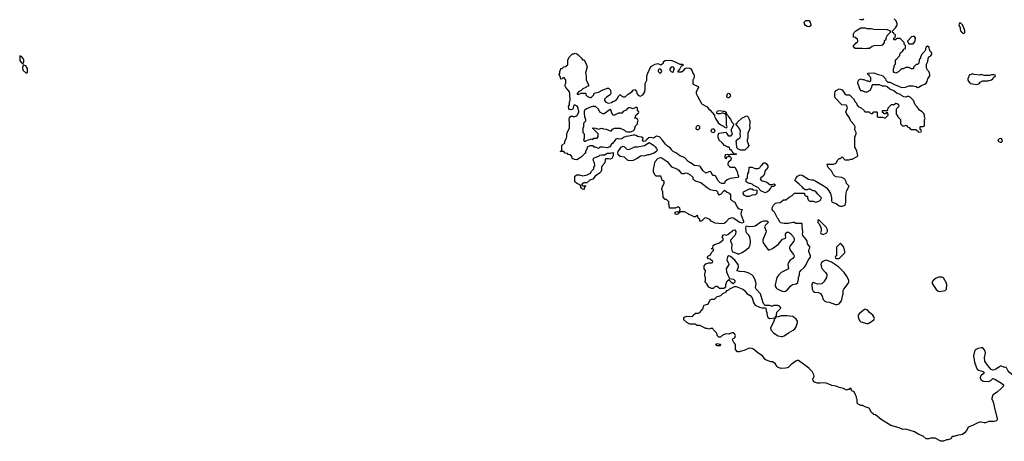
# Model space of a CAD drawing. Header units: inches. Extents: x 1861287 to 2052918, y 204622 to 437896.
# Tile 104 of 215: x 1936306 to 1949888, y 308974 to 314785. Entities that reach past the tile are written whole.
import ezdxf

# ---------------------------------------------------------------- set-up
doc = ezdxf.new("R2010")
doc.units = ezdxf.units.IN
doc.header["$MEASUREMENT"] = 0
for name, color, linetype in [('B9331', 7, 'Continuous'), ('B9340', 7, 'Continuous'), ('B9341', 7, 'Continuous')]:
    doc.layers.add(name, color=color, linetype=linetype)

msp = doc.modelspace()

# ---------------------------------------------------------------- linework, layer by layer
at = {"layer": 'B9331', "color": 5, "elevation": 160}
for points in [[(1936310, 314286), (1936306, 314274), (1936310, 314222), (1936330, 314191), (1936345, 314185), (1936350, 314174), (1936356, 314184), (1936362, 314210), (1936362, 314230), (1936355, 314250), (1936330, 314278)], [(1936362, 314158), (1936350, 314146), (1936347, 314133), (1936351, 314090), (1936390, 314052), (1936410, 314054), (1936415, 314065), (1936413, 314113), (1936390, 314148)]]:
    msp.add_lwpolyline(points, close=True, dxfattribs=at)
at = {"layer": 'B9340', "color": 5, "elevation": 140}
for points in [[(1946915, 310000), (1946907, 309993), (1946894, 309986), (1946870, 309981), (1946810, 309979), (1946770, 309989), (1946758, 310000)], [(1949502, 310000), (1949514, 309970), (1949530, 309956), (1949595, 309935), (1949606, 309926), (1949607, 309910), (1949573, 309887), (1949560, 309870), (1949556, 309850), (1949566, 309826), (1949587, 309807), (1949602, 309802), (1949670, 309798), (1949704, 309810), (1949730, 309838), (1949750, 309836), (1949850, 309775), (1949875, 309750), (1949871, 309730), (1949854, 309710), (1949790, 309652), (1949751, 309630), (1949731, 309610), (1949716, 309570), (1949718, 309550), (1949731, 309530), (1949741, 309501), (1949753, 309430), (1949791, 309290), (1949791, 309270), (1949770, 309249), (1949750, 309245), (1949675, 309245), (1949630, 309227), (1949610, 309227), (1949570, 309239), (1949550, 309239), (1949530, 309233), (1949450, 309190), (1949391, 309170), (1949370, 309129), (1949338, 309090), (1949310, 309069), (1949290, 309062), (1949250, 309058), (1949230, 309048), (1949213, 309047), (1949190, 309038), (1949170, 309038), (1949150, 309008), (1949110, 308994), (1949090, 308993), (1949050, 308977), (1949014, 308974), (1948935, 309015), (1948870, 309015), (1948849, 309009), (1948810, 309009), (1948770, 309042), (1948709, 309069), (1948650, 309102), (1948530, 309142), (1948490, 309138), (1948439, 309159), (1948322, 309190), (1948190, 309273), (1948110, 309338), (1948090, 309342), (1948078, 309350), (1948058, 309370), (1948026, 309430), (1947970, 309448), (1947930, 309468), (1947908, 309468), (1947870, 309486), (1947860, 309500), (1947858, 309550), (1947848, 309568), (1947847, 309587), (1947836, 309616), (1947815, 309655), (1947787, 309667), (1947770, 309706), (1947758, 309702), (1947750, 309686), (1947730, 309686), (1947710, 309678), (1947670, 309702), (1947610, 309713), (1947570, 309733), (1947510, 309741), (1947492, 309752), (1947430, 309775), (1947390, 309779), (1947350, 309773), (1947310, 309774), (1947270, 309789), (1947253, 309810), (1947249, 309829), (1947265, 309870), (1947262, 309890), (1947236, 309936), (1947198, 309978), (1947167, 310000)], [(1949820, 310000), (1949770, 309967), (1949750, 309958), (1949730, 309956), (1949705, 309965), (1949676, 310000)], [(1950000, 309889), (1949960, 309920), (1949935, 309950), (1949914, 309994), (1949890, 309993), (1949872, 310000)]]:
    msp.add_lwpolyline(points, dxfattribs=at)
at = {"layer": 'B9341', "color": 5, "elevation": 140}
for points in [[(1946758, 310000), (1946750, 310008), (1946725, 310045), (1946690, 310069), (1946666, 310070), (1946608, 310090), (1946590, 310102), (1946553, 310153), (1946490, 310194), (1946430, 310244), (1946410, 310254), (1946370, 310255), (1946311, 310229), (1946230, 310209), (1946209, 310209), (1946180, 310240), (1946178, 310310), (1946168, 310328), (1946156, 310336), (1946138, 310370), (1946149, 310391), (1946170, 310402), (1946179, 310430), (1946172, 310452), (1946150, 310469), (1946130, 310468), (1946090, 310448), (1946045, 310455), (1945994, 310430), (1945972, 310408), (1945950, 310408), (1945926, 310430), (1945928, 310450), (1945918, 310470), (1945878, 310510), (1945867, 310527), (1945833, 310527), (1945810, 310518), (1945790, 310528), (1945770, 310528), (1945690, 310568), (1945648, 310568), (1945630, 310586), (1945550, 310588), (1945510, 310609), (1945468, 310650), (1945466, 310670), (1945476, 310684), (1945510, 310698), (1945587, 310693), (1945598, 310710), (1945630, 310742), (1945670, 310742), (1945686, 310750), (1945736, 310804), (1945738, 310830), (1945746, 310850), (1945796, 310864), (1945806, 310874), (1945830, 310922), (1945850, 310931), (1945890, 310932), (1945929, 310971), (1945948, 310972), (1945976, 310984), (1946006, 311010), (1946046, 311030), (1946067, 311053), (1946090, 311062), (1946104, 311076), (1946155, 311105), (1946170, 311106), (1946190, 311106), (1946281, 311070), (1946306, 311050), (1946338, 311010), (1946383, 310983), (1946410, 310950), (1946428, 310888), (1946451, 310851), (1946510, 310821), (1946550, 310812), (1946593, 310813), (1946602, 310790), (1946602, 310770), (1946611, 310751), (1946611, 310730), (1946621, 310690), (1946630, 310678), (1946650, 310666), (1946726, 310674), (1946730, 310694), (1946742, 310698), (1946747, 310713), (1946748, 310752), (1946806, 310810), (1946802, 310822), (1946787, 310827), (1946782, 310842), (1946770, 310846), (1946710, 310846), (1946690, 310838), (1946670, 310838), (1946650, 310846), (1946587, 310847), (1946570, 310866), (1946556, 310896), (1946527, 311007), (1946466, 311070), (1946457, 311090), (1946466, 311150), (1946445, 311210), (1946425, 311250), (1946405, 311270), (1946355, 311295), (1946310, 311308), (1946234, 311314), (1946205, 311325), (1946201, 311330), (1946220, 311380), (1946215, 311410), (1946169, 311470), (1946110, 311522), (1946090, 311529), (1946070, 311515), (1946063, 311497), (1946062, 311470), (1946085, 311430), (1946090, 311410), (1946053, 311350), (1946056, 311310), (1946083, 311243), (1946098, 311218), (1946152, 311210), (1946171, 311190), (1946171, 311169), (1946150, 311146), (1946130, 311158), (1946098, 311190), (1946090, 311206), (1946062, 311178), (1946042, 311130), (1946040, 311100), (1946033, 311087), (1946020, 311080), (1945960, 311080), (1945936, 311096), (1945930, 311106), (1945910, 311106), (1945890, 311098), (1945870, 311082), (1945850, 311082), (1945810, 311098), (1945783, 311143), (1945758, 311170), (1945768, 311190), (1945768, 311230), (1945758, 311250), (1945758, 311290), (1945766, 311310), (1945766, 311330), (1945746, 311350), (1945746, 311390), (1945770, 311418), (1945810, 311432), (1945847, 311433), (1945862, 311438), (1945866, 311450), (1945830, 311486), (1945806, 311490), (1945788, 311512), (1945806, 311530), (1945835, 311545), (1945850, 311574), (1945876, 311604), (1945876, 311616), (1945870, 311626), (1945850, 311626), (1945846, 311630), (1945866, 311634), (1945870, 311671), (1945890, 311685), (1945958, 311710), (1945988, 311730), (1946008, 311750), (1946008, 311770), (1945998, 311790), (1946010, 311814), (1946030, 311822), (1946050, 311814), (1946076, 311824), (1946106, 311850), (1946135, 311865), (1946150, 311882), (1946172, 311890), (1946184, 311864), (1946181, 311830), (1946170, 311809), (1946112, 311748), (1946111, 311730), (1946131, 311690), (1946127, 311627), (1946132, 311592), (1946210, 311557), (1946230, 311558), (1946270, 311576), (1946330, 311616), (1946367, 311650), (1946384, 311676), (1946387, 311727), (1946376, 311790), (1946360, 311820), (1946330, 311849), (1946325, 311870), (1946323, 311917), (1946325, 311935), (1946330, 311942), (1946370, 311936), (1946430, 311937), (1946450, 311945), (1946530, 312001), (1946570, 312011), (1946610, 312011), (1946624, 312004), (1946631, 311990), (1946591, 311950), (1946581, 311930), (1946601, 311870), (1946599, 311850), (1946559, 311750), (1946557, 311730), (1946561, 311710), (1946630, 311615), (1946650, 311613), (1946690, 311633), (1946773, 311690), (1946830, 311758), (1946868, 311772), (1946875, 311785), (1946869, 311809), (1946869, 311830), (1946890, 311856), (1946910, 311856), (1946939, 311839), (1946976, 311796), (1946991, 311770), (1946991, 311750), (1946983, 311730), (1946936, 311670), (1946925, 311650), (1946923, 311637), (1946934, 311610), (1946980, 311550), (1946990, 311530), (1946985, 311510), (1946970, 311492), (1946930, 311464), (1946908, 311430), (1946904, 311410), (1946911, 311350), (1946810, 311299), (1946777, 311270), (1946748, 311232), (1946727, 311130), (1946727, 311110), (1946739, 311090), (1946756, 311076), (1946824, 311044), (1946850, 311037), (1946870, 311042), (1946886, 311054), (1946944, 311116), (1946966, 311134), (1947017, 311143), (1947038, 311162), (1947049, 311210), (1947049, 311230), (1947062, 311270), (1947062, 311290), (1947069, 311310), (1947086, 311334), (1947129, 311371), (1947147, 311393), (1947183, 311470), (1947213, 311510), (1947216, 311530), (1947192, 311590), (1947197, 311623), (1947208, 311650), (1947174, 311694), (1947169, 311730), (1947157, 311757), (1947108, 311812), (1947102, 311830), (1947108, 311850), (1947106, 311910), (1947098, 311930), (1947098, 311970), (1947095, 311975), (1947090, 311978), (1947010, 311978), (1946990, 311988), (1946970, 311988), (1946910, 311974), (1946850, 311974), (1946805, 311985), (1946785, 312005), (1946774, 312034), (1946758, 312050), (1946718, 312130), (1946698, 312150), (1946688, 312170), (1946688, 312190), (1946706, 312230), (1946730, 312254), (1946750, 312262), (1946796, 312264), (1946840, 312300), (1946876, 312304), (1946920, 312340), (1946960, 312360), (1946993, 312393), (1947133, 312393), (1947134, 312370), (1947150, 312354), (1947170, 312354), (1947174, 312350), (1947174, 312330), (1947184, 312304), (1947194, 312290), (1947205, 312285), (1947250, 312285), (1947290, 312271), (1947330, 312282), (1947348, 312292), (1947366, 312330), (1947310, 312386), (1947290, 312418), (1947270, 312428), (1947250, 312428), (1947210, 312448), (1947190, 312448), (1947170, 312438), (1947140, 312440), (1947116, 312456), (1947100, 312480), (1947060, 312520), (1946998, 312570), (1947015, 312605), (1947034, 312626), (1947070, 312646), (1947100, 312640), (1947187, 312587), (1947230, 312576), (1947250, 312576), (1947290, 312558), (1947332, 312530), (1947390, 312501), (1947430, 312471), (1947460, 312440), (1947491, 312391), (1947506, 312330), (1947506, 312286), (1947514, 312270), (1947570, 312251), (1947610, 312221), (1947630, 312215), (1947650, 312215), (1947695, 312230), (1947704, 312270), (1947701, 312330), (1947705, 312395), (1947715, 312430), (1947746, 312490), (1947710, 312526), (1947708, 312550), (1947688, 312588), (1947648, 312608), (1947570, 312618), (1947549, 312629), (1947530, 312648), (1947503, 312703), (1947458, 312750), (1947448, 312770), (1947446, 312790), (1947450, 312794), (1947530, 312792), (1947556, 312804), (1947568, 312812), (1947590, 312854), (1947610, 312874), (1947630, 312874), (1947650, 312894), (1947690, 312854), (1947750, 312854), (1947770, 312862), (1947790, 312862), (1947860, 312900), (1947868, 312910), (1947854, 312974), (1947836, 313016), (1947826, 313030), (1947827, 313167), (1947846, 313210), (1947846, 313230), (1947828, 313268), (1947829, 313310), (1947818, 313338), (1947770, 313388), (1947754, 313434), (1947709, 313490), (1947703, 313517), (1947726, 313570), (1947716, 313596), (1947707, 313607), (1947646, 313610), (1947554, 313710), (1947549, 313730), (1947549, 313771), (1947555, 313790), (1947570, 313811), (1947609, 313831), (1947638, 313822), (1947650, 313818), (1947690, 313765), (1947710, 313751), (1947754, 313750), (1947810, 313694), (1947830, 313654), (1947850, 313634), (1947854, 313610), (1947874, 313590), (1947914, 313570), (1947953, 313533), (1947958, 313518), (1947970, 313514), (1948030, 313514), (1948038, 313498), (1948050, 313494), (1948070, 313494), (1948090, 313514), (1948130, 313514), (1948134, 313510), (1948134, 313450), (1948150, 313442), (1948210, 313442), (1948230, 313434), (1948250, 313434), (1948286, 313470), (1948282, 313502), (1948270, 313506), (1948258, 313502), (1948250, 313486), (1948230, 313486), (1948222, 313502), (1948207, 313507), (1948206, 313530), (1948210, 313534), (1948270, 313534), (1948282, 313538), (1948288, 313570), (1948330, 313614), (1948370, 313614), (1948390, 313634), (1948410, 313632), (1948430, 313614), (1948432, 313590), (1948394, 313550), (1948394, 313490), (1948398, 313478), (1948414, 313470), (1948414, 313450), (1948454, 313410), (1948454, 313350), (1948474, 313330), (1948490, 313322), (1948510, 313322), (1948532, 313332), (1948554, 313310), (1948577, 313297), (1948585, 313285), (1948610, 313272), (1948673, 313273), (1948678, 313258), (1948693, 313253), (1948698, 313238), (1948710, 313234), (1948742, 313238), (1948746, 313250), (1948742, 313262), (1948726, 313270), (1948726, 313310), (1948730, 313314), (1948770, 313314), (1948782, 313318), (1948786, 313330), (1948787, 313407), (1948798, 313430), (1948788, 313448), (1948787, 313467), (1948778, 313490), (1948754, 313514), (1948718, 313538), (1948685, 313585), (1948658, 313610), (1948635, 313670), (1948590, 313718), (1948570, 313728), (1948550, 313728), (1948530, 313718), (1948500, 313720), (1948470, 313738), (1948454, 313754), (1948409, 313769), (1948363, 313803), (1948310, 313829), (1948270, 313858), (1948248, 313868), (1948209, 313869), (1948167, 313887), (1948070, 313886), (1948054, 313870), (1948054, 313850), (1948031, 313809), (1947990, 313786), (1947968, 313788), (1947930, 313806), (1947910, 313806), (1947906, 313810), (1947869, 313909), (1947869, 313930), (1947883, 313957), (1947910, 313972), (1947930, 313962), (1947950, 313962), (1947990, 313942), (1948010, 313942), (1948030, 313934), (1948042, 313938), (1948046, 313950), (1948046, 313990), (1948027, 314007), (1948022, 314022), (1948006, 314030), (1948006, 314050), (1948089, 314051), (1948134, 314034), (1948190, 314021), (1948212, 314010), (1948251, 313971), (1948254, 313950), (1948282, 313922), (1948310, 313922), (1948374, 313890), (1948430, 313871), (1948450, 313858), (1948470, 313852), (1948527, 313853), (1948570, 313872), (1948630, 313872), (1948670, 313862), (1948690, 313852), (1948707, 313853), (1948740, 313880), (1948790, 313898), (1948810, 313912), (1948825, 313935), (1948835, 313970), (1948859, 314010), (1948861, 314030), (1948857, 314050), (1948849, 314069), (1948828, 314090), (1948818, 314110), (1948815, 314130), (1948815, 314170), (1948835, 314210), (1948838, 314250), (1948849, 314271), (1948875, 314285), (1948888, 314310), (1948887, 314327), (1948876, 314336), (1948858, 314370), (1948850, 314406), (1948830, 314418), (1948810, 314406), (1948802, 314390), (1948802, 314370), (1948792, 314350), (1948752, 314310), (1948733, 314267), (1948732, 314248), (1948718, 314242), (1948713, 314227), (1948710, 314186), (1948690, 314166), (1948670, 314166), (1948650, 314146), (1948634, 314130), (1948634, 314110), (1948610, 314108), (1948570, 314126), (1948530, 314126), (1948492, 314108), (1948470, 314106), (1948430, 314066), (1948392, 314048), (1948370, 314058), (1948358, 314070), (1948358, 314110), (1948368, 314130), (1948368, 314152), (1948386, 314170), (1948386, 314230), (1948400, 314240), (1948446, 314290), (1948448, 314310), (1948458, 314330), (1948490, 314354), (1948503, 314377), (1948526, 314390), (1948526, 314430), (1948506, 314450), (1948506, 314470), (1948450, 314526), (1948410, 314526), (1948398, 314522), (1948390, 314506), (1948370, 314506), (1948366, 314510), (1948366, 314530), (1948382, 314538), (1948386, 314570), (1948382, 314582), (1948367, 314587), (1948362, 314602), (1948347, 314607), (1948346, 314630), (1948388, 314672), (1948408, 314710), (1948409, 314730), (1948395, 314770), (1948370, 314795)], [(1947950, 314798), (1947936, 314784), (1947910, 314782), (1947889, 314789)], [(1949676, 310000), (1949633, 310053), (1949619, 310079), (1949616, 310130), (1949628, 310190), (1949626, 310210), (1949615, 310235), (1949590, 310260), (1949570, 310264), (1949527, 310253), (1949500, 310240), (1949488, 310230), (1949476, 310210), (1949465, 310150), (1949470, 310090), (1949482, 310050), (1949502, 310000)], [(1947167, 310000), (1947050, 310085), (1947030, 310087), (1947010, 310080), (1946948, 310032), (1946915, 310000)], [(1949872, 310000), (1949850, 310009), (1949830, 310007), (1949820, 310000)]]:
    msp.add_lwpolyline(points, dxfattribs=at)
for points in [[(1947190, 314689), (1947168, 314690), (1947146, 314706), (1947130, 314728), (1947129, 314751), (1947150, 314772), (1947192, 314772), (1947212, 314750), (1947218, 314710), (1947210, 314698)], [(1949290, 314739), (1949270, 314735), (1949265, 314730), (1949262, 314710), (1949277, 314677), (1949278, 314650), (1949285, 314630), (1949305, 314605), (1949330, 314596), (1949344, 314610), (1949344, 314630), (1949330, 314675), (1949310, 314715)], [(1947990, 314662), (1948050, 314662), (1948090, 314656), (1948270, 314652), (1948314, 314630), (1948313, 314607), (1948270, 314566), (1948252, 314530), (1948252, 314508), (1948233, 314487), (1948230, 314466), (1948204, 314436), (1948190, 314428), (1948090, 314426), (1948064, 314416), (1948030, 314388), (1947990, 314388), (1947970, 314382), (1947927, 314387), (1947830, 314388), (1947822, 314402), (1947810, 314406), (1947808, 314432), (1947822, 314438), (1947827, 314453), (1947842, 314458), (1947847, 314473), (1947862, 314478), (1947866, 314490), (1947862, 314522), (1947847, 314527), (1947842, 314542), (1947810, 314546), (1947806, 314550), (1947808, 314590), (1947818, 314610), (1947838, 314630), (1947910, 314672), (1947970, 314672)], [(1948650, 314555), (1948630, 314555), (1948610, 314548), (1948554, 314490), (1948564, 314464), (1948573, 314453), (1948630, 314454), (1948650, 314474), (1948660, 314500), (1948662, 314530)], [(1944010, 313754), (1944050, 313774), (1944110, 313774), (1944114, 313770), (1944114, 313750), (1944134, 313730), (1944170, 313714), (1944190, 313714), (1944226, 313750), (1944229, 313771), (1944290, 313785), (1944350, 313818), (1944370, 313822), (1944410, 313842), (1944430, 313842), (1944454, 313814), (1944461, 313770), (1944450, 313749), (1944402, 313718), (1944372, 313690), (1944372, 313670), (1944392, 313650), (1944430, 313636), (1944470, 313645), (1944490, 313658), (1944528, 313672), (1944548, 313692), (1944570, 313734), (1944586, 313750), (1944594, 313750), (1944614, 313730), (1944630, 313722), (1944656, 313724), (1944700, 313760), (1944748, 313790), (1944770, 313812), (1944790, 313822), (1944815, 313795), (1944818, 313770), (1944842, 313742), (1944870, 313731), (1944902, 313750), (1944928, 313790), (1944928, 313810), (1944935, 313825), (1944936, 313904), (1944958, 313950), (1944958, 314010), (1944969, 314050), (1945010, 314138), (1945070, 314171), (1945110, 314182), (1945150, 314162), (1945166, 314170), (1945186, 314190), (1945189, 314211), (1945210, 314222), (1945290, 314225), (1945350, 314205), (1945410, 314174), (1945450, 314174), (1945454, 314170), (1945453, 314147), (1945430, 314146), (1945411, 314109), (1945384, 314076), (1945386, 314066), (1945433, 314067), (1945466, 314090), (1945487, 314113), (1945510, 314122), (1945550, 314118), (1945562, 314110), (1945578, 314090), (1945591, 314050), (1945605, 314030), (1945611, 314010), (1945611, 313990), (1945593, 313950), (1945591, 313911), (1945597, 313897), (1945666, 313866), (1945671, 313850), (1945638, 313790), (1945638, 313770), (1945654, 313730), (1945712, 313632), (1945722, 313622), (1945790, 313582), (1945810, 313552), (1945830, 313538), (1945891, 313471), (1945891, 313450), (1945903, 313423), (1945943, 313363), (1945977, 313337), (1946016, 313316), (1946030, 313302), (1946050, 313294), (1946062, 313298), (1946066, 313310), (1946058, 313330), (1946058, 313430), (1946049, 313451), (1946046, 313486), (1946034, 313486), (1946010, 313498), (1945990, 313498), (1945970, 313489), (1945929, 313489), (1945922, 313510), (1945930, 313531), (1945950, 313535), (1945991, 313531), (1946010, 313522), (1946030, 313522), (1946052, 313510), (1946058, 313478), (1946070, 313474), (1946084, 313444), (1946110, 313414), (1946130, 313374), (1946154, 313350), (1946154, 313330), (1946118, 313270), (1946118, 313250), (1946131, 313230), (1946136, 313210), (1946110, 313178), (1946090, 313178), (1946060, 313220), (1946050, 313228), (1945950, 313218), (1945942, 313210), (1945938, 313190), (1945938, 313170), (1945952, 313130), (1945994, 313090), (1945998, 313078), (1946010, 313074), (1946014, 313054), (1946026, 313054), (1946070, 313034), (1946090, 313034), (1946094, 313030), (1946098, 312998), (1946110, 312994), (1946134, 312970), (1946138, 312958), (1946154, 312950), (1946158, 312938), (1946190, 312934), (1946194, 312930), (1946190, 312926), (1946110, 312926), (1946098, 312922), (1946094, 312910), (1946098, 312898), (1946113, 312893), (1946122, 312870), (1946114, 312850), (1946090, 312826), (1946078, 312822), (1946074, 312790), (1946078, 312778), (1946094, 312770), (1946098, 312758), (1946113, 312753), (1946171, 312751), (1946190, 312722), (1946203, 312690), (1946211, 312651), (1946222, 312630), (1946220, 312620), (1946212, 312608), (1946106, 312594), (1946064, 312576), (1946034, 312550), (1946030, 312528), (1945990, 312529), (1945970, 312538), (1945935, 312570), (1945909, 312629), (1945890, 312638), (1945870, 312638), (1945863, 312643), (1945844, 312684), (1945833, 312693), (1945810, 312689), (1945769, 312669), (1945728, 312708), (1945699, 312759), (1945690, 312767), (1945610, 312773), (1945580, 312800), (1945529, 312830), (1945479, 312879), (1945454, 312894), (1945410, 312909), (1945364, 312944), (1945318, 312970), (1945298, 312990), (1945298, 312998), (1945279, 313019), (1945243, 313043), (1945215, 313070), (1945169, 313130), (1945130, 313169), (1945110, 313175), (1945090, 313178), (1945050, 313154), (1945010, 313159), (1944983, 313157), (1944960, 313140), (1944934, 313110), (1944910, 313108), (1944898, 313130), (1944906, 313150), (1944890, 313166), (1944850, 313169), (1944830, 313174), (1944809, 313189), (1944790, 313195), (1944770, 313195), (1944710, 313179), (1944665, 313175), (1944637, 313163), (1944610, 313142), (1944570, 313138), (1944550, 313148), (1944530, 313138), (1944490, 313082), (1944471, 313069), (1944446, 313034), (1944410, 313019), (1944350, 313028), (1944310, 313026), (1944290, 313009), (1944250, 313026), (1944230, 313026), (1944222, 313042), (1944210, 313046), (1944170, 313046), (1944134, 313030), (1944132, 313008), (1944113, 312967), (1944110, 312946), (1944098, 312942), (1944094, 312930), (1944051, 312889), (1943990, 312854), (1943957, 312857), (1943926, 312870), (1943922, 312902), (1943907, 312907), (1943902, 312922), (1943870, 312926), (1943862, 312942), (1943830, 312946), (1943810, 312966), (1943767, 312967), (1943767, 312973), (1943782, 312978), (1943786, 312990), (1943786, 313050), (1943826, 313090), (1943826, 313110), (1943850, 313154), (1943855, 313170), (1943855, 313210), (1943868, 313250), (1943888, 313290), (1943889, 313370), (1943884, 313410), (1943890, 313434), (1943910, 313454), (1943930, 313454), (1943950, 313445), (1943990, 313462), (1944018, 313510), (1944018, 313530), (1944009, 313549), (1944008, 313570), (1943995, 313595), (1943970, 313608), (1943950, 313606), (1943942, 313570), (1943930, 313548), (1943903, 313543), (1943888, 313548), (1943880, 313560), (1943878, 313590), (1943888, 313610), (1943888, 313652), (1943898, 313670), (1943895, 313770), (1943889, 313790), (1943873, 313813), (1943838, 313850), (1943829, 313870), (1943829, 313891), (1943838, 313910), (1943838, 313958), (1943827, 313967), (1943822, 313982), (1943810, 313986), (1943798, 313982), (1943792, 313968), (1943770, 313966), (1943767, 313987), (1943748, 314030), (1943756, 314044), (1943758, 314070), (1943767, 314093), (1943769, 314111), (1943790, 314114), (1943810, 314134), (1943842, 314138), (1943847, 314153), (1943862, 314158), (1943866, 314170), (1943866, 314230), (1943889, 314271), (1943930, 314314), (1943950, 314314), (1943970, 314322), (1943990, 314314), (1944010, 314302), (1944057, 314257), (1944070, 314234), (1944092, 314230), (1944118, 314170), (1944131, 314150), (1944135, 314135), (1944111, 314050), (1944119, 314010), (1944122, 313950), (1944152, 313892), (1944154, 313870), (1944130, 313866), (1944114, 313850), (1944074, 313830), (1944053, 313807), (1944014, 313790), (1943994, 313770), (1943998, 313758)], [(1945130, 314106), (1945114, 314090), (1945114, 314070), (1945130, 314054), (1945150, 314054), (1945166, 314070), (1945155, 314095)], [(1945310, 314135), (1945294, 314130), (1945274, 314110), (1945274, 314090), (1945294, 314070), (1945310, 314062), (1945326, 314070), (1945328, 314092), (1945338, 314110), (1945326, 314130)], [(1949450, 314038), (1949430, 314028), (1949410, 314026), (1949386, 313970), (1949386, 313950), (1949403, 313923), (1949427, 313907), (1949450, 313901), (1949510, 313892), (1949530, 313902), (1949548, 313912), (1949556, 313924), (1949590, 313942), (1949664, 313944), (1949710, 313958), (1949728, 313970), (1949736, 313984), (1949766, 314010), (1949762, 314022), (1949750, 314026), (1949710, 314026), (1949690, 314018), (1949650, 314015), (1949610, 314018), (1949570, 314028), (1949550, 314022), (1949470, 314028)], [(1946090, 313709), (1946070, 313710), (1946059, 313730), (1946070, 313762), (1946090, 313771), (1946106, 313750), (1946111, 313730)], [(1944210, 313589), (1944190, 313584), (1944124, 313556), (1944093, 313527), (1944092, 313490), (1944098, 313450), (1944111, 313410), (1944112, 313390), (1944104, 313376), (1944092, 313368), (1944082, 313350), (1944082, 313310), (1944073, 313287), (1944072, 313270), (1944074, 313230), (1944091, 313210), (1944092, 313150), (1944085, 313125), (1944093, 313113), (1944110, 313112), (1944130, 313122), (1944149, 313131), (1944170, 313132), (1944190, 313142), (1944210, 313134), (1944228, 313152), (1944270, 313154), (1944287, 313173), (1944286, 313210), (1944260, 313240), (1944226, 313270), (1944222, 313282), (1944210, 313286), (1944210, 313294), (1944248, 313292), (1944264, 313284), (1944290, 313278), (1944331, 313291), (1944360, 313280), (1944397, 313277), (1944450, 313252), (1944470, 313254), (1944483, 313277), (1944510, 313292), (1944590, 313292), (1944650, 313262), (1944666, 313246), (1944690, 313238), (1944730, 313238), (1944769, 313251), (1944789, 313271), (1944800, 313320), (1944826, 313350), (1944828, 313372), (1944838, 313390), (1944822, 313422), (1944790, 313426), (1944786, 313430), (1944802, 313438), (1944806, 313470), (1944822, 313478), (1944827, 313493), (1944842, 313498), (1944846, 313510), (1944842, 313522), (1944826, 313530), (1944826, 313570), (1944810, 313578), (1944770, 313558), (1944730, 313569), (1944710, 313569), (1944685, 313555), (1944670, 313538), (1944630, 313518), (1944610, 313498), (1944564, 313496), (1944510, 313469), (1944488, 313470), (1944468, 313510), (1944462, 313542), (1944450, 313546), (1944370, 313489), (1944350, 313488), (1944309, 313509), (1944288, 313550), (1944249, 313589)], [(1946250, 312986), (1946210, 313006), (1946200, 313020), (1946195, 313090), (1946189, 313110), (1946210, 313138), (1946242, 313158), (1946247, 313173), (1946244, 313210), (1946249, 313250), (1946238, 313278), (1946186, 313350), (1946202, 313358), (1946207, 313373), (1946266, 313430), (1946330, 313458), (1946351, 313450), (1946370, 313414), (1946376, 313390), (1946376, 313350), (1946371, 313330), (1946376, 313290), (1946365, 313250), (1946351, 313230), (1946352, 313152), (1946342, 313130), (1946342, 313110), (1946362, 313050), (1946350, 313028), (1946310, 312988)], [(1945670, 313325), (1945650, 313321), (1945636, 313310), (1945631, 313290), (1945637, 313277), (1945650, 313271), (1945670, 313271), (1945689, 313290), (1945689, 313310)], [(1945870, 313281), (1945848, 313272), (1945842, 313250), (1945850, 313239), (1945870, 313228), (1945885, 313235), (1945898, 313250), (1945889, 313270)], [(1944730, 312838), (1944702, 312842), (1944689, 312849), (1944650, 312889), (1944590, 312898), (1944563, 312923), (1944555, 312950), (1944562, 312970), (1944602, 313030), (1944630, 313041), (1944650, 313031), (1944680, 313000), (1944710, 312995), (1944790, 313031), (1944830, 313031), (1944926, 313050), (1944989, 313091), (1945050, 313057), (1945074, 313034), (1945091, 313010), (1945099, 312990), (1945091, 312970), (1945055, 312945), (1944990, 312922), (1944970, 312922), (1944931, 312909), (1944870, 312904), (1944825, 312870), (1944770, 312844)], [(1949830, 313147), (1949799, 313130), (1949808, 313108), (1949830, 313098), (1949850, 313096), (1949864, 313110), (1949860, 313130), (1949850, 313141)], [(1944450, 312862), (1944430, 312868), (1944393, 312867), (1944384, 312856), (1944378, 312810), (1944342, 312770), (1944332, 312750), (1944332, 312710), (1944322, 312690), (1944302, 312670), (1944242, 312630), (1944210, 312586), (1944170, 312575), (1944130, 312538), (1944090, 312535), (1944074, 312530), (1944054, 312510), (1944058, 312498), (1944070, 312494), (1944110, 312494), (1944114, 312490), (1944098, 312482), (1944094, 312450), (1944090, 312446), (1944067, 312447), (1944062, 312462), (1944048, 312468), (1944042, 312502), (1943988, 312530), (1943966, 312550), (1943966, 312630), (1943990, 312645), (1944010, 312646), (1944030, 312645), (1944072, 312632), (1944132, 312648), (1944178, 312670), (1944190, 312694), (1944226, 312730), (1944228, 312752), (1944238, 312770), (1944235, 312810), (1944218, 312850), (1944219, 312870), (1944230, 312883), (1944296, 312904), (1944310, 312916), (1944330, 312922), (1944376, 312924), (1944410, 312945), (1944454, 312946), (1944490, 312954), (1944494, 312950), (1944491, 312910), (1944472, 312870)], [(1945444, 312664), (1945470, 312665), (1945493, 312673), (1945514, 312670), (1945550, 312651), (1945590, 312614), (1945592, 312590), (1945611, 312571), (1945638, 312558), (1945703, 312543), (1945791, 312470), (1945830, 312444), (1945870, 312433), (1945912, 312432), (1945930, 312410), (1945936, 312390), (1945950, 312371), (1945979, 312381), (1946030, 312434), (1946054, 312410), (1946092, 312392), (1946113, 312373), (1946112, 312310), (1946131, 312291), (1946172, 312270), (1946198, 312210), (1946212, 312190), (1946230, 312178), (1946272, 312170), (1946256, 312130), (1946255, 312110), (1946259, 312090), (1946291, 312010), (1946291, 311989), (1946270, 311981), (1946242, 311990), (1946150, 312049), (1946130, 312054), (1946090, 312042), (1946042, 311990), (1946022, 311978), (1945990, 311969), (1945900, 311980), (1945846, 312010), (1945826, 312030), (1945770, 312055), (1945754, 312050), (1945710, 312006), (1945690, 312006), (1945686, 312010), (1945686, 312030), (1945666, 312050), (1945662, 312082), (1945650, 312086), (1945630, 312066), (1945608, 312068), (1945566, 312090), (1945538, 312098), (1945526, 312110), (1945475, 312135), (1945422, 312138), (1945410, 312126), (1945398, 312122), (1945394, 312110), (1945370, 312098), (1945350, 312106), (1945346, 312110), (1945347, 312133), (1945370, 312142), (1945390, 312134), (1945402, 312138), (1945418, 312170), (1945410, 312186), (1945390, 312206), (1945350, 312186), (1945270, 312186), (1945266, 312230), (1945258, 312250), (1945266, 312270), (1945230, 312306), (1945210, 312306), (1945180, 312340), (1945178, 312410), (1945162, 312450), (1945168, 312472), (1945198, 312530), (1945198, 312550), (1945190, 312566), (1945167, 312567), (1945166, 312590), (1945150, 312626), (1945087, 312627), (1945068, 312648), (1945048, 312688), (1945047, 312727), (1945060, 312760), (1945065, 312815), (1945070, 312832), (1945110, 312872), (1945130, 312882), (1945150, 312885), (1945170, 312876), (1945236, 312830), (1945297, 312757), (1945370, 312731), (1945399, 312710), (1945420, 312680)], [(1946070, 312926), (1946038, 312922), (1946034, 312890), (1946038, 312878), (1946050, 312874), (1946067, 312893), (1946082, 312898), (1946086, 312910), (1946082, 312922)], [(1946653, 312513), (1946687, 312513), (1946710, 312522), (1946732, 312510), (1946710, 312488), (1946674, 312486), (1946672, 312470), (1946660, 312460), (1946642, 312430), (1946625, 312415), (1946610, 312408), (1946590, 312398), (1946528, 312428), (1946486, 312470), (1946422, 312502), (1946410, 312518), (1946387, 312527), (1946368, 312528), (1946326, 312550), (1946326, 312590), (1946342, 312598), (1946346, 312610), (1946348, 312672), (1946362, 312678), (1946366, 312690), (1946370, 312752), (1946407, 312753), (1946453, 312733), (1946490, 312732), (1946515, 312745), (1946528, 312770), (1946542, 312778), (1946570, 312811), (1946590, 312812), (1946604, 312804), (1946625, 312770), (1946625, 312750), (1946584, 312696), (1946580, 312660), (1946562, 312630), (1946530, 312606), (1946522, 312590), (1946534, 312570), (1946610, 312545)], [(1946370, 312346), (1946330, 312348), (1946303, 312363), (1946288, 312388), (1946290, 312412), (1946373, 312453), (1946410, 312454), (1946418, 312438), (1946473, 312433), (1946474, 312390), (1946454, 312370), (1946410, 312368)], [(1947330, 312026), (1947318, 312022), (1947314, 311990), (1947333, 311973), (1947362, 311910), (1947362, 311870), (1947354, 311850), (1947358, 311838), (1947390, 311825), (1947430, 311842), (1947438, 311850), (1947448, 311870), (1947448, 311890), (1947430, 311926)], [(1947630, 311706), (1947574, 311650), (1947574, 311530), (1947558, 311522), (1947554, 311510), (1947558, 311498), (1947570, 311494), (1947610, 311494), (1947688, 311570), (1947688, 311590), (1947675, 311650)], [(1947430, 311469), (1947410, 311467), (1947374, 311446), (1947363, 311430), (1947358, 311410), (1947365, 311370), (1947375, 311350), (1947422, 311302), (1947438, 311278), (1947441, 311270), (1947434, 311230), (1947399, 311170), (1947370, 311144), (1947310, 311140), (1947250, 311162), (1947243, 311157), (1947231, 311129), (1947237, 311070), (1947250, 311045), (1947270, 311031), (1947323, 311023), (1947351, 311011), (1947374, 310974), (1947391, 310930), (1947410, 310906), (1947430, 310897), (1947470, 310890), (1947558, 310858), (1947582, 310858), (1947610, 310868), (1947641, 310910), (1947664, 311010), (1947666, 311050), (1947673, 311070), (1947734, 311150), (1947742, 311170), (1947743, 311190), (1947720, 311240), (1947679, 311299), (1947600, 311380), (1947503, 311443), (1947446, 311466)], [(1949030, 311236), (1948986, 311234), (1948950, 311223), (1948905, 311190), (1948891, 311170), (1948894, 311150), (1948948, 311068), (1948970, 311049), (1948990, 311040), (1949050, 311049), (1949070, 311053), (1949089, 311070), (1949094, 311130), (1949090, 311154), (1949047, 311227)], [(1947970, 310793), (1947942, 310778), (1947887, 310730), (1947874, 310710), (1947871, 310690), (1947875, 310670), (1947890, 310638), (1947910, 310621), (1947990, 310599), (1948010, 310599), (1948030, 310607), (1948089, 310650), (1948098, 310670), (1948090, 310690), (1948074, 310710), (1948029, 310749), (1948010, 310773), (1947990, 310787)], [(1946890, 310704), (1946810, 310702), (1946784, 310696), (1946770, 310689), (1946734, 310686), (1946732, 310670), (1946718, 310662), (1946711, 310630), (1946665, 310535), (1946667, 310510), (1946710, 310463), (1946770, 310428), (1946810, 310416), (1946830, 310418), (1946850, 310426), (1946910, 310470), (1946976, 310504), (1946997, 310523), (1947015, 310550), (1947034, 310610), (1947034, 310630), (1947017, 310657), (1946970, 310695)], [(1945970, 310288), (1945926, 310290), (1945908, 310312), (1945930, 310322), (1945953, 310313), (1945972, 310312)]]:
    msp.add_lwpolyline(points, close=True, dxfattribs=at)

doc.saveas('drawing.dxf')
